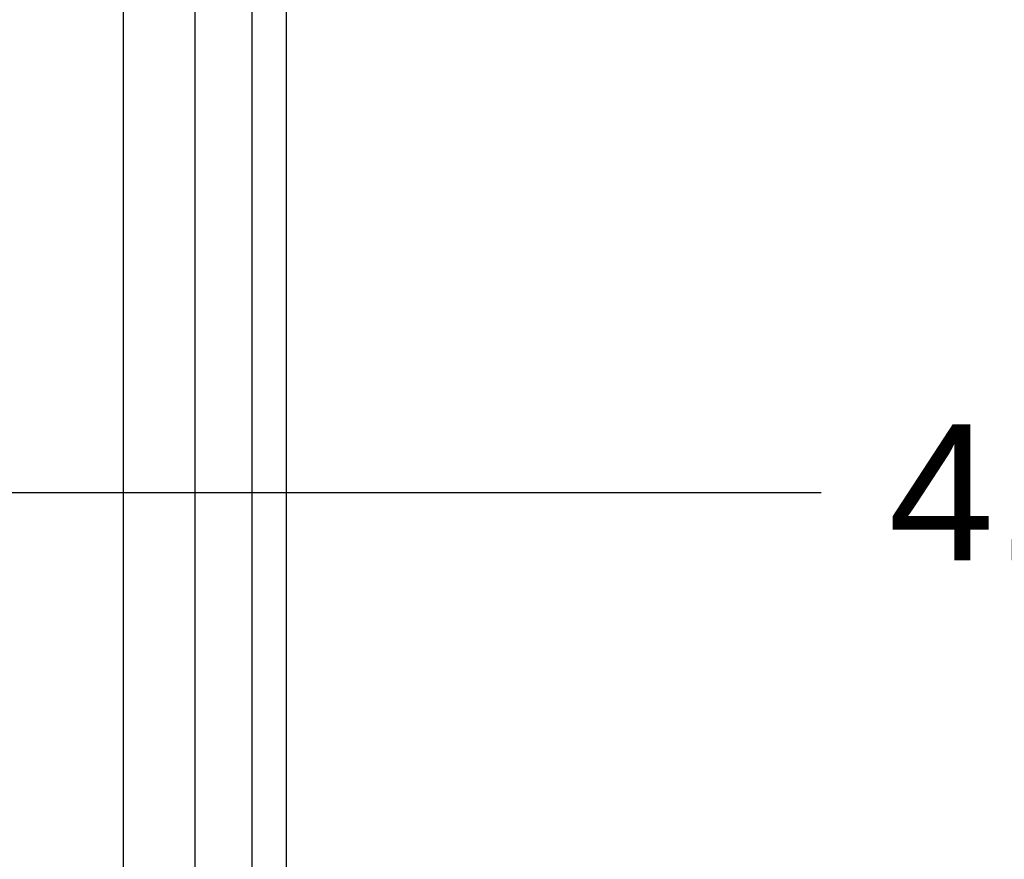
# Model space of a CAD drawing. Header units: inches. Extents: x 0 to 35.6, y 0 to 23.
# Tile 36 of 56: x 19.1 to 20.3, y 8 to 9. Entities that reach past the tile are written whole.
import ezdxf

# ---------------------------------------------------------------- set-up
doc = ezdxf.new("R2010")
doc.units = ezdxf.units.IN
doc.header["$LTSCALE"] = 1.957805
doc.header["$MEASUREMENT"] = 0
doc.layers.get('0').update_dxf_attribs({"linetype": 'CONTINUOUS'})
doc.layers.add('DIMENSIONS', color=7, linetype='CONTINUOUS')
doc.styles.get("Standard").update_dxf_attribs({"font": 'arial.ttf'})
doc.dimstyles.new('DIMSTYLE_1', dxfattribs={"dimtxt": 0.157043, "dimasz": 0.209391, "dimexe": 0.09, "dimexo": 0.07, "dimgap": 0.0375, "dimtad": 0, "dimtih": 1, "dimtoh": 1, "dimzin": 4, "dimdsep": 46, "dimtxsty": 'Standard', "dimblk": '_FILLED', "dimblk1": '_FILLED', "dimblk2": '_FILLED', "dimcen": 0.09, "dimazin": 1, "dimtfac": 1, "dimtofl": 0, "dimtmove": 0, "dimatfit": 3, "dimldrblk": '_FILLED', "dimfxl": 0, "dimtolj": 1, "dimtzin": 4, "dimarcsym": 0})

# ---------------------------------------------------------------- blocks, each defined once
blk = doc.blocks.new('_FILLED')
at = {"color": 0, "linetype": 'ByBlock'}
blk.add_solid([(0, 0), (-1, 0.2), (-1, -0.2)], dxfattribs=at)
blk = doc.blocks.new('*D17')
at = {"layer": 'DIMENSIONS', "color": 2, "linetype": 'Continuous'}
for p, q in [((18.765, 8.4231), (20.0693, 8.4231)), ((22.882, 8.4231), (21.5778, 8.4231))]:
    blk.add_line(p, q, dxfattribs=at)
at = {"layer": 'DIMENSIONS', "color": 2, "linetype": 'Continuous', "xscale": 0.2093908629, "yscale": 0.2093908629, "zscale": 0.2093908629, "rotation": 180}
blk.add_blockref('_FILLED', (18.765, 8.4231), dxfattribs=at)
at = {"layer": 'DIMENSIONS', "color": 2, "linetype": 'Continuous', "xscale": 0.2093908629, "yscale": 0.2093908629, "zscale": 0.2093908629}
blk.add_blockref('_FILLED', (22.882, 8.4231), dxfattribs=at)
at = {"layer": 'DIMENSIONS', "color": 2, "linetype": 'Continuous', "insert": (20.8235, 8.5017), "char_height": 0.157043, "width": 1.351505, "attachment_point": 2, "line_spacing_factor": 0.9}
blk.add_mtext('4.12 USABLE\\PDEPTH', dxfattribs=at)

msp = doc.modelspace()

# ---------------------------------------------------------------- linework, layer by layer
at = {"color": 7, "linetype": 'Continuous'}
for p, q in [((19.4131, 11.1665), (19.4131, 2.5923)), ((19.3475, 11.1524), (19.3475, 2.6064)), ((19.453, 10.5367), (19.453, 3.2221)), ((19.265, 10.5237), (19.265, 3.235))]:
    msp.add_line(p, q, dxfattribs=at)

# ---------------------------------------------------------------- dimensions: what is measured, and where the dimension line sits
at = {"layer": 'DIMENSIONS', "color": 2, "linetype": 'Continuous'}
dim = msp.add_linear_dim(base=(18.765, 8.4231), p1=(22.882, 9.2216), p2=(18.765, 11.0694), angle=180, text='<> USABLE\\PDEPTH', dimstyle='DIMSTYLE_1', dxfattribs=at)
dim.commit()
dim.dimension.update_dxf_attribs({"geometry": '*D17', "text_midpoint": (20.8235, 8.3054), "dimtype": 160})

doc.saveas('drawing.dxf')
